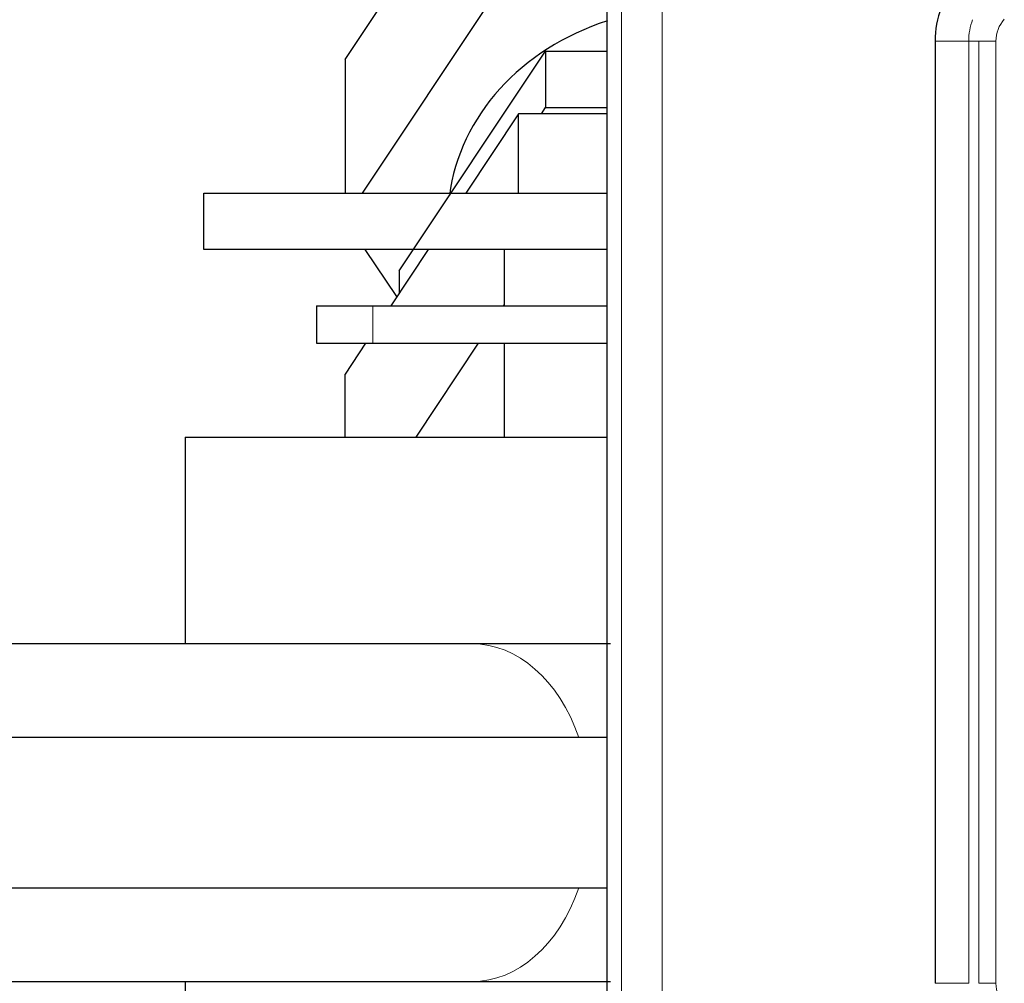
# Model space of a CAD drawing. Header units: inches. Extents: x 0 to 20790, y -12 to 14700.
# Tile 65 of 256: x 6383 to 6436, y 6527 to 6578. Entities that reach past the tile are written whole.
import ezdxf

# ---------------------------------------------------------------- set-up
doc = ezdxf.new("R2010")
doc.units = ezdxf.units.IN
doc.layers.add('1', color=7, linetype='Continuous', true_color=0xffffff)

msp = doc.modelspace()

# ---------------------------------------------------------------- linework, layer by layer
at = {"layer": '1', "color": 2, "linetype": 'Continuous', "lineweight": 25}
for p, q in [((6414.558, 6508.155), (6414.558, 6595.655)), ((6400.589, 6576.264), (6409.826, 6590.121)), ((6401.516, 6569.155), (6409.826, 6581.621)), ((6432.018, 6577.245), (6432.018, 6527.065)), ((6403.475, 6565.014), (6411.27, 6576.706)), ((6411.27, 6576.706), (6414.559, 6576.706)), ((6411.27, 6576.706), (6411.27, 6573.706)), ((6400.589, 6576.264), (6400.589, 6569.155)), ((6409.826, 6573.371), (6407.016, 6569.155)), ((6414.558, 6573.371), (6409.826, 6573.371)), ((6409.826, 6569.155), (6409.826, 6573.371)), ((6411.046, 6573.371), (6411.27, 6573.706)), ((6411.27, 6573.706), (6414.559, 6573.706)), ((6393.064, 6569.155), (6414.559, 6569.155)), ((6393.064, 6566.155), (6393.064, 6569.155)), ((6414.558, 6566.155), (6393.064, 6566.155)), ((6403.339, 6563.639), (6401.662, 6566.155)), ((6405.016, 6566.155), (6403.016, 6563.155)), ((6409.064, 6566.155), (6409.064, 6563.155)), ((6403.475, 6565.014), (6403.475, 6563.845)), ((6399.064, 6563.155), (6402.064, 6563.155)), ((6399.064, 6563.155), (6399.064, 6561.155)), ((6402.064, 6563.155), (6414.558, 6563.155)), ((6409.064, 6563.227), (6409.016, 6563.155)), ((6399.064, 6561.155), (6402.064, 6561.155)), ((6401.682, 6561.155), (6400.589, 6559.514)), ((6402.064, 6561.155), (6414.558, 6561.155)), ((6407.682, 6561.155), (6404.349, 6556.155)), ((6409.064, 6561.155), (6409.064, 6556.155)), ((6400.589, 6556.155), (6400.589, 6559.514)), ((6392.064, 6556.155), (6414.559, 6556.155)), ((6392.064, 6556.155), (6392.064, 6545.155)), ((6407.348, 6545.155), (6307.274, 6545.155)), ((6414.561, 6540.155), (6327.952, 6540.155)), ((6327.952, 6532.155), (6414.561, 6532.155)), ((6327.559, 6527.155), (6407.348, 6527.155)), ((6392.064, 6527.156), (6392.064, 6516.155))]:
    msp.add_line(p, q, dxfattribs=at)
at = {"layer": '1', "color": 110, "linetype": 'Continuous', "lineweight": 13}
for p, q in [((6415.32, 6595.655), (6415.32, 6508.155)), ((6417.487, 6509.155), (6417.487, 6595.655)), ((6433.81, 6577.245), (6432.018, 6577.245)), ((6433.81, 6577.245), (6433.81, 6527.065)), ((6433.81, 6577.245), (6434.346, 6577.245)), ((6434.346, 6577.245), (6434.346, 6527.065)), ((6435.259, 6577.245), (6434.346, 6577.245)), ((6435.259, 6527.065), (6435.259, 6577.245)), ((6402.064, 6563.155), (6402.064, 6561.155)), ((6433.81, 6527.065), (6432.018, 6527.065)), ((6434.346, 6527.065), (6435.259, 6527.065))]:
    msp.add_line(p, q, dxfattribs=at)
at = {"layer": '1', "color": 2, "linetype": 'Continuous', "lineweight": 25}
msp.add_arc((6437.018, 6577.245), 5, 159.0899, 180, dxfattribs=at)
at = {"layer": '1', "color": 110, "linetype": 'Continuous', "lineweight": 13}
for centre, radius, start, end in [((6437.018, 6577.245), 3.208, 159.0899, 180), ((6437.018, 6577.245), 1.759, 138.1798, 180), ((6437.018, 6527.065), 1.759, 180, 221.8202)]:
    msp.add_arc(centre, radius, start, end, dxfattribs=at)
at = {"layer": '1', "color": 2, "linetype": 'Continuous', "lineweight": 25}
msp.add_ellipse((6419.064, 6567.764), major_axis=(-13, 0), ratio=0.866025, start_param=5.066309, end_param=6.171561, dxfattribs=at)
at = {"layer": '1', "color": 110, "linetype": 'Continuous', "lineweight": 13}
for start_param, end_param in [(5.173025, 6.283185), (3.141593, 4.251753)]:
    msp.add_ellipse((6407.348, 6536.155), major_axis=(0, 9), ratio=0.707107, start_param=start_param, end_param=end_param, dxfattribs=at)
at = {"layer": '1', "color": 2, "linetype": 'Continuous', "lineweight": 25}
for points, knots in [([(6414.722, 6545.155), (6414.002, 6545.155), (6411.873, 6545.155), (6409.218, 6545.155), (6407.348, 6545.155)], [0, 0, 0, 0, 0.377305, 1, 1, 1, 1]), ([(6407.348, 6527.155), (6409.218, 6527.155), (6411.873, 6527.155), (6414.002, 6527.155), (6414.722, 6527.155)], [0, 0, 0, 0, 0.622695, 1, 1, 1, 1])]:
    msp.add_open_spline(points, degree=3, knots=knots, dxfattribs=at)

doc.saveas('drawing.dxf')
